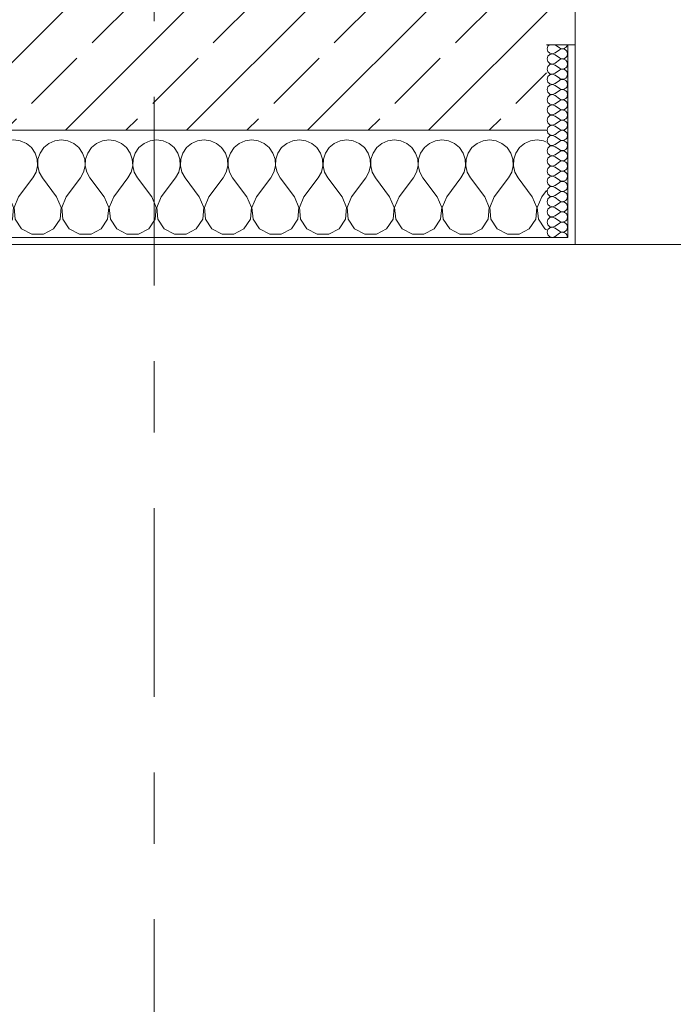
# Model space of a CAD drawing. Header units: metres. Extents: x -3.6 to 84.5, y -11 to 16.8.
# Tile 40 of 256: x 11.1 to 12.1, y -1.2 to 0.2. Entities that reach past the tile are written whole.
import ezdxf

# ---------------------------------------------------------------- set-up
doc = ezdxf.new("R2010")
doc.units = ezdxf.units.M
doc.header["$MEASUREMENT"] = 0
doc.linetypes.add('Strichlinie doppelt', pattern=[0.546806, 0.264583, -0.105833, 0.070556, -0.105833])
doc.layers.add('451 - Universal.Achsen Raster', color=7, linetype='Continuous')
doc.layers.add('604 - Struktur.Wand Aussen', color=7, linetype='Continuous')
pattern_1 = [(0, (0, 0), (0, 0.08660254), [0, -0.05]), (0, (0.025, 0.0433), (0, 0.08660254), [0, -0.05])]

# ---------------------------------------------------------------- blocks, each defined once
blk = doc.blocks.new('*X88')
at = {"layer": '604 - Struktur.Wand Aussen', "color": 7, "linetype": 'Continuous', "lineweight": 5}
for p, q in [((10.7825, -0.0133), (10.7754, -0.0192)), ((10.7909, -0.0096), (10.7825, -0.0133)), ((10.8, -0.0083), (10.7909, -0.0096)), ((10.8091, -0.0096), (10.8, -0.0083)), ((10.8175, -0.0133), (10.8091, -0.0096)), ((10.8246, -0.0192), (10.8175, -0.0133)), ((10.8491, -0.0133), (10.8421, -0.0192)), ((10.8576, -0.0096), (10.8491, -0.0133)), ((10.8667, -0.0083), (10.8576, -0.0096)), ((10.8758, -0.0096), (10.8667, -0.0083)), ((10.8842, -0.0133), (10.8758, -0.0096)), ((10.8913, -0.0192), (10.8842, -0.0133)), ((10.9158, -0.0133), (10.9087, -0.0192)), ((10.9242, -0.0096), (10.9158, -0.0133)), ((10.9333, -0.0083), (10.9242, -0.0096)), ((10.9424, -0.0096), (10.9333, -0.0083)), ((10.9509, -0.0133), (10.9424, -0.0096)), ((10.9579, -0.0192), (10.9509, -0.0133)), ((10.9825, -0.0133), (10.9754, -0.0192)), ((10.9909, -0.0096), (10.9825, -0.0133)), ((11, -0.0083), (10.9909, -0.0096)), ((11.0091, -0.0096), (11, -0.0083)), ((11.0175, -0.0133), (11.0091, -0.0096)), ((11.0246, -0.0192), (11.0175, -0.0133)), ((11.0491, -0.0133), (11.0421, -0.0192)), ((11.0576, -0.0096), (11.0491, -0.0133)), ((11.0667, -0.0083), (11.0576, -0.0096)), ((11.0758, -0.0096), (11.0667, -0.0083)), ((11.0842, -0.0133), (11.0758, -0.0096)), ((11.0913, -0.0192), (11.0842, -0.0133)), ((11.1158, -0.0133), (11.1087, -0.0192)), ((11.1242, -0.0096), (11.1158, -0.0133)), ((11.1333, -0.0083), (11.1242, -0.0096)), ((11.1424, -0.0096), (11.1333, -0.0083)), ((11.1509, -0.0133), (11.1424, -0.0096)), ((11.1579, -0.0192), (11.1509, -0.0133)), ((11.1825, -0.0133), (11.1754, -0.0192)), ((11.1909, -0.0096), (11.1825, -0.0133)), ((11.2, -0.0083), (11.1909, -0.0096)), ((11.2091, -0.0096), (11.2, -0.0083)), ((11.2175, -0.0133), (11.2091, -0.0096)), ((11.2246, -0.0192), (11.2175, -0.0133)), ((11.2491, -0.0133), (11.2421, -0.0192)), ((11.2576, -0.0096), (11.2491, -0.0133)), ((11.2667, -0.0083), (11.2576, -0.0096)), ((11.2758, -0.0096), (11.2667, -0.0083)), ((11.2842, -0.0133), (11.2758, -0.0096)), ((11.2913, -0.0192), (11.2842, -0.0133)), ((11.3158, -0.0133), (11.3087, -0.0192)), ((11.3242, -0.0096), (11.3158, -0.0133)), ((11.3333, -0.0083), (11.3242, -0.0096)), ((11.3424, -0.0096), (11.3333, -0.0083)), ((11.3509, -0.0133), (11.3424, -0.0096)), ((11.3579, -0.0192), (11.3509, -0.0133)), ((11.3825, -0.0133), (11.3754, -0.0192)), ((11.3909, -0.0096), (11.3825, -0.0133)), ((11.4, -0.0083), (11.3909, -0.0096)), ((11.4091, -0.0096), (11.4, -0.0083)), ((11.4175, -0.0133), (11.4091, -0.0096)), ((11.4246, -0.0192), (11.4175, -0.0133)), ((11.4491, -0.0133), (11.4421, -0.0192)), ((11.4576, -0.0096), (11.4491, -0.0133)), ((11.4667, -0.0083), (11.4576, -0.0096)), ((11.4758, -0.0096), (11.4667, -0.0083)), ((11.4842, -0.0133), (11.4758, -0.0096)), ((11.4913, -0.0192), (11.4842, -0.0133)), ((11.5158, -0.0133), (11.5087, -0.0192)), ((11.5242, -0.0096), (11.5158, -0.0133)), ((11.5333, -0.0083), (11.5242, -0.0096)), ((11.5424, -0.0096), (11.5333, -0.0083)), ((11.5509, -0.0133), (11.5424, -0.0096)), ((11.5579, -0.0192), (11.5509, -0.0133)), ((11.5825, -0.0133), (11.5754, -0.0192)), ((11.5909, -0.0096), (11.5825, -0.0133)), ((11.6, -0.0083), (11.5909, -0.0096)), ((11.6091, -0.0096), (11.6, -0.0083)), ((11.6175, -0.0133), (11.6091, -0.0096)), ((11.6246, -0.0192), (11.6175, -0.0133)), ((11.6491, -0.0133), (11.6421, -0.0192)), ((11.6576, -0.0096), (11.6491, -0.0133)), ((11.6667, -0.0083), (11.6576, -0.0096)), ((11.6758, -0.0096), (11.6667, -0.0083)), ((11.6842, -0.0133), (11.6758, -0.0096)), ((11.6913, -0.0192), (11.6842, -0.0133)), ((11.7158, -0.0133), (11.7087, -0.0192)), ((11.7242, -0.0096), (11.7158, -0.0133)), ((11.7333, -0.0083), (11.7242, -0.0096)), ((11.7424, -0.0096), (11.7333, -0.0083)), ((11.7509, -0.0133), (11.7424, -0.0096)), ((11.7579, -0.0192), (11.7509, -0.0133)), ((11.7825, -0.0133), (11.7754, -0.0192)), ((11.7909, -0.0096), (11.7825, -0.0133)), ((11.8, -0.0083), (11.7909, -0.0096)), ((11.8091, -0.0096), (11.8, -0.0083)), ((11.8175, -0.0133), (11.8091, -0.0096)), ((11.8246, -0.0192), (11.8175, -0.0133)), ((11.8491, -0.0133), (11.8421, -0.0192)), ((11.8576, -0.0096), (11.8491, -0.0133)), ((11.8667, -0.0083), (11.8576, -0.0096)), ((11.8758, -0.0096), (11.8667, -0.0083)), ((11.88, -0.0115), (11.8758, -0.0096)), ((10.7631, -0.0268), (10.76, -0.0222)), ((10.7661, -0.0355), (10.7631, -0.0268)), ((10.7702, -0.0268), (10.7672, -0.0355)), ((10.7754, -0.0192), (10.7702, -0.0268)), ((10.8298, -0.0268), (10.8246, -0.0192)), ((10.8328, -0.0355), (10.8298, -0.0268)), ((10.8369, -0.0268), (10.8339, -0.0355)), ((10.8421, -0.0192), (10.8369, -0.0268)), ((10.8965, -0.0268), (10.8913, -0.0192)), ((10.8994, -0.0355), (10.8965, -0.0268)), ((10.9035, -0.0268), (10.9006, -0.0355)), ((10.9087, -0.0192), (10.9035, -0.0268)), ((10.9631, -0.0268), (10.9579, -0.0192)), ((10.9661, -0.0355), (10.9631, -0.0268)), ((10.9702, -0.0268), (10.9672, -0.0355)), ((10.9754, -0.0192), (10.9702, -0.0268)), ((11.0298, -0.0268), (11.0246, -0.0192)), ((11.0328, -0.0355), (11.0298, -0.0268)), ((11.0369, -0.0268), (11.0339, -0.0355)), ((11.0421, -0.0192), (11.0369, -0.0268)), ((11.0965, -0.0268), (11.0913, -0.0192)), ((11.0994, -0.0355), (11.0965, -0.0268)), ((11.1035, -0.0268), (11.1006, -0.0355)), ((11.1087, -0.0192), (11.1035, -0.0268)), ((11.1631, -0.0268), (11.1579, -0.0192)), ((11.1661, -0.0355), (11.1631, -0.0268)), ((11.1702, -0.0268), (11.1672, -0.0355)), ((11.1754, -0.0192), (11.1702, -0.0268)), ((11.2298, -0.0268), (11.2246, -0.0192)), ((11.2328, -0.0355), (11.2298, -0.0268)), ((11.2369, -0.0268), (11.2339, -0.0355)), ((11.2421, -0.0192), (11.2369, -0.0268)), ((11.2965, -0.0268), (11.2913, -0.0192)), ((11.2994, -0.0355), (11.2965, -0.0268)), ((11.3035, -0.0268), (11.3006, -0.0355)), ((11.3087, -0.0192), (11.3035, -0.0268)), ((11.3631, -0.0268), (11.3579, -0.0192)), ((11.3661, -0.0355), (11.3631, -0.0268)), ((11.3702, -0.0268), (11.3672, -0.0355)), ((11.3754, -0.0192), (11.3702, -0.0268)), ((11.4298, -0.0268), (11.4246, -0.0192)), ((11.4328, -0.0355), (11.4298, -0.0268)), ((11.4369, -0.0268), (11.4339, -0.0355)), ((11.4421, -0.0192), (11.4369, -0.0268)), ((11.4965, -0.0268), (11.4913, -0.0192)), ((11.4994, -0.0355), (11.4965, -0.0268)), ((11.5035, -0.0268), (11.5006, -0.0355)), ((11.5087, -0.0192), (11.5035, -0.0268)), ((11.5631, -0.0268), (11.5579, -0.0192)), ((11.5661, -0.0355), (11.5631, -0.0268)), ((11.5702, -0.0268), (11.5672, -0.0355)), ((11.5754, -0.0192), (11.5702, -0.0268)), ((11.6298, -0.0268), (11.6246, -0.0192)), ((11.6328, -0.0355), (11.6298, -0.0268)), ((11.6369, -0.0268), (11.6339, -0.0355)), ((11.6421, -0.0192), (11.6369, -0.0268)), ((11.6965, -0.0268), (11.6913, -0.0192)), ((11.6994, -0.0355), (11.6965, -0.0268)), ((11.7035, -0.0268), (11.7006, -0.0355)), ((11.7087, -0.0192), (11.7035, -0.0268)), ((11.7631, -0.0268), (11.7579, -0.0192)), ((11.7661, -0.0355), (11.7631, -0.0268)), ((11.7702, -0.0268), (11.7672, -0.0355)), ((11.7754, -0.0192), (11.7702, -0.0268)), ((11.8298, -0.0268), (11.8246, -0.0192)), ((11.8328, -0.0355), (11.8298, -0.0268)), ((11.8369, -0.0268), (11.8339, -0.0355)), ((11.8421, -0.0192), (11.8369, -0.0268)), ((10.7665, -0.0447), (10.7661, -0.0355)), ((10.7672, -0.0355), (10.7668, -0.0447)), ((10.8332, -0.0447), (10.8328, -0.0355)), ((10.8339, -0.0355), (10.8335, -0.0447)), ((10.8999, -0.0447), (10.8994, -0.0355)), ((10.9006, -0.0355), (10.9001, -0.0447)), ((10.9665, -0.0447), (10.9661, -0.0355)), ((10.9672, -0.0355), (10.9668, -0.0447)), ((11.0332, -0.0447), (11.0328, -0.0355)), ((11.0339, -0.0355), (11.0335, -0.0447)), ((11.0999, -0.0447), (11.0994, -0.0355)), ((11.1006, -0.0355), (11.1001, -0.0447)), ((11.1665, -0.0447), (11.1661, -0.0355)), ((11.1672, -0.0355), (11.1668, -0.0447)), ((11.2332, -0.0447), (11.2328, -0.0355)), ((11.2339, -0.0355), (11.2335, -0.0447)), ((11.2999, -0.0447), (11.2994, -0.0355)), ((11.3006, -0.0355), (11.3001, -0.0447)), ((11.3665, -0.0447), (11.3661, -0.0355)), ((11.3672, -0.0355), (11.3668, -0.0447)), ((11.4332, -0.0447), (11.4328, -0.0355)), ((11.4339, -0.0355), (11.4335, -0.0447)), ((11.4999, -0.0447), (11.4994, -0.0355)), ((11.5006, -0.0355), (11.5001, -0.0447)), ((11.5665, -0.0447), (11.5661, -0.0355)), ((11.5672, -0.0355), (11.5668, -0.0447)), ((11.6332, -0.0447), (11.6328, -0.0355)), ((11.6339, -0.0355), (11.6335, -0.0447)), ((11.6999, -0.0447), (11.6994, -0.0355)), ((11.7006, -0.0355), (11.7001, -0.0447)), ((11.7665, -0.0447), (11.7661, -0.0355)), ((11.7672, -0.0355), (11.7668, -0.0447)), ((11.8332, -0.0447), (11.8328, -0.0355)), ((11.8339, -0.0355), (11.8335, -0.0447)), ((10.76, -0.0617), (10.7645, -0.0536)), ((10.7645, -0.0536), (10.7665, -0.0447)), ((10.7668, -0.0447), (10.7689, -0.0536)), ((10.7689, -0.0536), (10.7733, -0.0617)), ((10.8267, -0.0617), (10.8311, -0.0536)), ((10.8311, -0.0536), (10.8332, -0.0447)), ((10.8335, -0.0447), (10.8355, -0.0536)), ((10.8355, -0.0536), (10.84, -0.0617)), ((10.8933, -0.0617), (10.8978, -0.0536)), ((10.8978, -0.0536), (10.8999, -0.0447)), ((10.9001, -0.0447), (10.9022, -0.0536)), ((10.9022, -0.0536), (10.9067, -0.0617)), ((10.96, -0.0617), (10.9645, -0.0536)), ((10.9645, -0.0536), (10.9665, -0.0447)), ((10.9668, -0.0447), (10.9689, -0.0536)), ((10.9689, -0.0536), (10.9733, -0.0617)), ((11.0267, -0.0617), (11.0311, -0.0536)), ((11.0311, -0.0536), (11.0332, -0.0447)), ((11.0335, -0.0447), (11.0355, -0.0536)), ((11.0355, -0.0536), (11.04, -0.0617)), ((11.0933, -0.0617), (11.0978, -0.0536)), ((11.0978, -0.0536), (11.0999, -0.0447)), ((11.1001, -0.0447), (11.1022, -0.0536)), ((11.1022, -0.0536), (11.1067, -0.0617)), ((11.16, -0.0617), (11.1645, -0.0536)), ((11.1645, -0.0536), (11.1665, -0.0447)), ((11.1668, -0.0447), (11.1689, -0.0536)), ((11.1689, -0.0536), (11.1733, -0.0617)), ((11.2267, -0.0617), (11.2311, -0.0536)), ((11.2311, -0.0536), (11.2332, -0.0447)), ((11.2335, -0.0447), (11.2355, -0.0536)), ((11.2355, -0.0536), (11.24, -0.0617)), ((11.2933, -0.0617), (11.2978, -0.0536)), ((11.2978, -0.0536), (11.2999, -0.0447)), ((11.3001, -0.0447), (11.3022, -0.0536)), ((11.3022, -0.0536), (11.3067, -0.0617)), ((11.36, -0.0617), (11.3645, -0.0536)), ((11.3645, -0.0536), (11.3665, -0.0447)), ((11.3668, -0.0447), (11.3689, -0.0536)), ((11.3689, -0.0536), (11.3733, -0.0617)), ((11.4267, -0.0617), (11.4311, -0.0536)), ((11.4311, -0.0536), (11.4332, -0.0447)), ((11.4335, -0.0447), (11.4355, -0.0536)), ((11.4355, -0.0536), (11.44, -0.0617)), ((11.4933, -0.0617), (11.4978, -0.0536)), ((11.4978, -0.0536), (11.4999, -0.0447)), ((11.5001, -0.0447), (11.5022, -0.0536)), ((11.5022, -0.0536), (11.5067, -0.0617)), ((11.56, -0.0617), (11.5645, -0.0536)), ((11.5645, -0.0536), (11.5665, -0.0447)), ((11.5668, -0.0447), (11.5689, -0.0536)), ((11.5689, -0.0536), (11.5733, -0.0617)), ((11.6267, -0.0617), (11.6311, -0.0536)), ((11.6311, -0.0536), (11.6332, -0.0447)), ((11.6335, -0.0447), (11.6355, -0.0536)), ((11.6355, -0.0536), (11.64, -0.0617)), ((11.6933, -0.0617), (11.6978, -0.0536)), ((11.6978, -0.0536), (11.6999, -0.0447)), ((11.7001, -0.0447), (11.7022, -0.0536)), ((11.7022, -0.0536), (11.7067, -0.0617)), ((11.76, -0.0617), (11.7645, -0.0536)), ((11.7645, -0.0536), (11.7665, -0.0447)), ((11.7668, -0.0447), (11.7689, -0.0536)), ((11.7689, -0.0536), (11.7733, -0.0617)), ((11.8267, -0.0617), (11.8311, -0.0536)), ((11.8311, -0.0536), (11.8332, -0.0447)), ((11.8335, -0.0447), (11.8355, -0.0536)), ((11.8355, -0.0536), (11.84, -0.0617)), ((10.7933, -0.0883), (10.7733, -0.0617)), ((10.8067, -0.0883), (10.8267, -0.0617)), ((10.86, -0.0883), (10.84, -0.0617)), ((10.8733, -0.0883), (10.8933, -0.0617)), ((10.9267, -0.0883), (10.9067, -0.0617)), ((10.94, -0.0883), (10.96, -0.0617)), ((10.9933, -0.0883), (10.9733, -0.0617)), ((11.0067, -0.0883), (11.0267, -0.0617)), ((11.06, -0.0883), (11.04, -0.0617)), ((11.0733, -0.0883), (11.0933, -0.0617)), ((11.1267, -0.0883), (11.1067, -0.0617)), ((11.14, -0.0883), (11.16, -0.0617)), ((11.1933, -0.0883), (11.1733, -0.0617)), ((11.2067, -0.0883), (11.2267, -0.0617)), ((11.26, -0.0883), (11.24, -0.0617)), ((11.2733, -0.0883), (11.2933, -0.0617)), ((11.3267, -0.0883), (11.3067, -0.0617)), ((11.34, -0.0883), (11.36, -0.0617)), ((11.3933, -0.0883), (11.3733, -0.0617)), ((11.4067, -0.0883), (11.4267, -0.0617)), ((11.46, -0.0883), (11.44, -0.0617)), ((11.4733, -0.0883), (11.4933, -0.0617)), ((11.5267, -0.0883), (11.5067, -0.0617)), ((11.54, -0.0883), (11.56, -0.0617)), ((11.5933, -0.0883), (11.5733, -0.0617)), ((11.6067, -0.0883), (11.6267, -0.0617)), ((11.66, -0.0883), (11.64, -0.0617)), ((11.6733, -0.0883), (11.6933, -0.0617)), ((11.7267, -0.0883), (11.7067, -0.0617)), ((11.74, -0.0883), (11.76, -0.0617)), ((11.7933, -0.0883), (11.7733, -0.0617)), ((11.8067, -0.0883), (11.8267, -0.0617)), ((11.86, -0.0883), (11.84, -0.0617)), ((11.8733, -0.0883), (11.88, -0.0794)), ((10.7996, -0.1033), (10.7933, -0.0883)), ((10.8067, -0.0883), (10.8004, -0.1033)), ((10.8663, -0.1033), (10.86, -0.0883)), ((10.8733, -0.0883), (10.867, -0.1033)), ((10.933, -0.1033), (10.9267, -0.0883)), ((10.94, -0.0883), (10.9337, -0.1033)), ((10.9996, -0.1033), (10.9933, -0.0883)), ((11.0067, -0.0883), (11.0004, -0.1033)), ((11.0663, -0.1033), (11.06, -0.0883)), ((11.0733, -0.0883), (11.067, -0.1033)), ((11.133, -0.1033), (11.1267, -0.0883)), ((11.14, -0.0883), (11.1337, -0.1033)), ((11.1996, -0.1033), (11.1933, -0.0883)), ((11.2067, -0.0883), (11.2004, -0.1033)), ((11.2663, -0.1033), (11.26, -0.0883)), ((11.2733, -0.0883), (11.267, -0.1033)), ((11.333, -0.1033), (11.3267, -0.0883)), ((11.34, -0.0883), (11.3337, -0.1033)), ((11.3996, -0.1033), (11.3933, -0.0883)), ((11.4067, -0.0883), (11.4004, -0.1033)), ((11.4663, -0.1033), (11.46, -0.0883)), ((11.4733, -0.0883), (11.467, -0.1033)), ((11.533, -0.1033), (11.5267, -0.0883)), ((11.54, -0.0883), (11.5337, -0.1033)), ((11.5996, -0.1033), (11.5933, -0.0883)), ((11.6067, -0.0883), (11.6004, -0.1033)), ((11.6663, -0.1033), (11.66, -0.0883)), ((11.6733, -0.0883), (11.667, -0.1033)), ((11.733, -0.1033), (11.7267, -0.0883)), ((11.74, -0.0883), (11.7337, -0.1033)), ((11.7996, -0.1033), (11.7933, -0.0883)), ((11.8067, -0.0883), (11.8004, -0.1033)), ((11.8663, -0.1033), (11.86, -0.0883)), ((11.8733, -0.0883), (11.867, -0.1033)), ((10.7981, -0.1195), (10.7996, -0.1033)), ((10.8004, -0.1033), (10.8019, -0.1195)), ((10.8648, -0.1195), (10.8663, -0.1033)), ((10.867, -0.1033), (10.8686, -0.1195)), ((10.9314, -0.1195), (10.933, -0.1033)), ((10.9337, -0.1033), (10.9352, -0.1195)), ((10.9981, -0.1195), (10.9996, -0.1033)), ((11.0004, -0.1033), (11.0019, -0.1195)), ((11.0648, -0.1195), (11.0663, -0.1033)), ((11.067, -0.1033), (11.0686, -0.1195)), ((11.1314, -0.1195), (11.133, -0.1033)), ((11.1337, -0.1033), (11.1352, -0.1195)), ((11.1981, -0.1195), (11.1996, -0.1033)), ((11.2004, -0.1033), (11.2019, -0.1195)), ((11.2648, -0.1195), (11.2663, -0.1033)), ((11.267, -0.1033), (11.2686, -0.1195)), ((11.3314, -0.1195), (11.333, -0.1033)), ((11.3337, -0.1033), (11.3352, -0.1195)), ((11.3981, -0.1195), (11.3996, -0.1033)), ((11.4004, -0.1033), (11.4019, -0.1195)), ((11.4648, -0.1195), (11.4663, -0.1033)), ((11.467, -0.1033), (11.4686, -0.1195)), ((11.5314, -0.1195), (11.533, -0.1033)), ((11.5337, -0.1033), (11.5352, -0.1195)), ((11.5981, -0.1195), (11.5996, -0.1033)), ((11.6004, -0.1033), (11.6019, -0.1195)), ((11.6648, -0.1195), (11.6663, -0.1033)), ((11.667, -0.1033), (11.6686, -0.1195)), ((11.7314, -0.1195), (11.733, -0.1033)), ((11.7337, -0.1033), (11.7352, -0.1195)), ((11.7981, -0.1195), (11.7996, -0.1033)), ((11.8004, -0.1033), (11.8019, -0.1195)), ((11.8648, -0.1195), (11.8663, -0.1033)), ((11.867, -0.1033), (11.8686, -0.1195)), ((10.7891, -0.133), (10.7981, -0.1195)), ((10.8019, -0.1195), (10.8109, -0.133)), ((10.8558, -0.133), (10.8648, -0.1195)), ((10.8686, -0.1195), (10.8776, -0.133)), ((10.9224, -0.133), (10.9314, -0.1195)), ((10.9352, -0.1195), (10.9442, -0.133)), ((10.9891, -0.133), (10.9981, -0.1195)), ((11.0019, -0.1195), (11.0109, -0.133)), ((11.0558, -0.133), (11.0648, -0.1195)), ((11.0686, -0.1195), (11.0776, -0.133)), ((11.1224, -0.133), (11.1314, -0.1195)), ((11.1352, -0.1195), (11.1442, -0.133)), ((11.1891, -0.133), (11.1981, -0.1195)), ((11.2019, -0.1195), (11.2109, -0.133)), ((11.2558, -0.133), (11.2648, -0.1195)), ((11.2686, -0.1195), (11.2776, -0.133)), ((11.3224, -0.133), (11.3314, -0.1195)), ((11.3352, -0.1195), (11.3442, -0.133)), ((11.3891, -0.133), (11.3981, -0.1195)), ((11.4019, -0.1195), (11.4109, -0.133)), ((11.4558, -0.133), (11.4648, -0.1195)), ((11.4686, -0.1195), (11.4776, -0.133)), ((11.5224, -0.133), (11.5314, -0.1195)), ((11.5352, -0.1195), (11.5442, -0.133)), ((11.5891, -0.133), (11.5981, -0.1195)), ((11.6019, -0.1195), (11.6109, -0.133)), ((11.6558, -0.133), (11.6648, -0.1195)), ((11.6686, -0.1195), (11.6776, -0.133)), ((11.7224, -0.133), (11.7314, -0.1195)), ((11.7352, -0.1195), (11.7442, -0.133)), ((11.7891, -0.133), (11.7981, -0.1195)), ((11.8019, -0.1195), (11.8109, -0.133)), ((11.8558, -0.133), (11.8648, -0.1195)), ((11.8686, -0.1195), (11.8776, -0.133)), ((10.7748, -0.1407), (10.7891, -0.133)), ((10.8109, -0.133), (10.8252, -0.1407)), ((10.8415, -0.1407), (10.8558, -0.133)), ((10.8776, -0.133), (10.8919, -0.1407)), ((10.9081, -0.1407), (10.9224, -0.133)), ((10.9442, -0.133), (10.9585, -0.1407)), ((10.9748, -0.1407), (10.9891, -0.133)), ((11.0109, -0.133), (11.0252, -0.1407)), ((11.0415, -0.1407), (11.0558, -0.133)), ((11.0776, -0.133), (11.0919, -0.1407)), ((11.1081, -0.1407), (11.1224, -0.133)), ((11.1442, -0.133), (11.1585, -0.1407)), ((11.1748, -0.1407), (11.1891, -0.133)), ((11.2109, -0.133), (11.2252, -0.1407)), ((11.2415, -0.1407), (11.2558, -0.133)), ((11.2776, -0.133), (11.2919, -0.1407)), ((11.3081, -0.1407), (11.3224, -0.133)), ((11.3442, -0.133), (11.3585, -0.1407)), ((11.3748, -0.1407), (11.3891, -0.133)), ((11.4109, -0.133), (11.4252, -0.1407)), ((11.4415, -0.1407), (11.4558, -0.133)), ((11.4776, -0.133), (11.4919, -0.1407)), ((11.5081, -0.1407), (11.5224, -0.133)), ((11.5442, -0.133), (11.5585, -0.1407)), ((11.5748, -0.1407), (11.5891, -0.133)), ((11.6109, -0.133), (11.6252, -0.1407)), ((11.6415, -0.1407), (11.6558, -0.133)), ((11.6776, -0.133), (11.6919, -0.1407)), ((11.7081, -0.1407), (11.7224, -0.133)), ((11.7442, -0.133), (11.7585, -0.1407)), ((11.7748, -0.1407), (11.7891, -0.133)), ((11.8109, -0.133), (11.8252, -0.1407)), ((11.8415, -0.1407), (11.8558, -0.133)), ((11.8776, -0.133), (11.88, -0.1343)), ((10.76, -0.1407), (10.7748, -0.1407)), ((10.8252, -0.1407), (10.8415, -0.1407)), ((10.8919, -0.1407), (10.9081, -0.1407)), ((10.9585, -0.1407), (10.9748, -0.1407)), ((11.0252, -0.1407), (11.0415, -0.1407)), ((11.0919, -0.1407), (11.1081, -0.1407)), ((11.1585, -0.1407), (11.1748, -0.1407)), ((11.2252, -0.1407), (11.2415, -0.1407)), ((11.2919, -0.1407), (11.3081, -0.1407)), ((11.3585, -0.1407), (11.3748, -0.1407)), ((11.4252, -0.1407), (11.4415, -0.1407)), ((11.4919, -0.1407), (11.5081, -0.1407)), ((11.5585, -0.1407), (11.5748, -0.1407)), ((11.6252, -0.1407), (11.6415, -0.1407)), ((11.6919, -0.1407), (11.7081, -0.1407)), ((11.7585, -0.1407), (11.7748, -0.1407)), ((11.8252, -0.1407), (11.8415, -0.1407))]:
    blk.add_line(p, q, dxfattribs=at)
blk = doc.blocks.new('*X115')
at = {"layer": '604 - Struktur.Wand Aussen', "color": 7, "linetype": 'Continuous', "lineweight": 5}
for p, q in [((11.8839, 0.125), (11.8818, 0.123)), ((11.8921, 0.125), (11.8979, 0.1207)), ((11.9082, 0.1227), (11.909, 0.1245)), ((11.909, 0.1245), (11.9091, 0.125)), ((11.8818, 0.123), (11.8807, 0.1193)), ((11.8807, 0.1193), (11.8818, 0.1155)), ((11.8818, 0.1155), (11.8847, 0.1129)), ((11.8847, 0.1114), (11.8818, 0.1088)), ((11.8847, 0.1129), (11.8885, 0.1122)), ((11.8885, 0.1121), (11.8847, 0.1114)), ((11.8885, 0.1122), (11.8921, 0.1136)), ((11.8921, 0.1107), (11.8885, 0.1121)), ((11.8921, 0.1136), (11.8979, 0.1179)), ((11.8921, 0.1107), (11.8979, 0.1064)), ((11.8979, 0.1207), (11.8996, 0.1198)), ((11.8996, 0.1188), (11.8979, 0.1179)), ((11.8996, 0.1198), (11.9015, 0.1193)), ((11.9015, 0.1193), (11.8996, 0.1188)), ((11.9015, 0.1193), (11.9035, 0.1194)), ((11.9035, 0.1192), (11.9015, 0.1193)), ((11.9035, 0.1194), (11.9053, 0.12)), ((11.9053, 0.1185), (11.9035, 0.1192)), ((11.9053, 0.12), (11.907, 0.1212)), ((11.907, 0.1174), (11.9053, 0.1185)), ((11.907, 0.1212), (11.9082, 0.1227)), ((11.9082, 0.1159), (11.907, 0.1174)), ((11.909, 0.1141), (11.9082, 0.1159)), ((11.9093, 0.1121), (11.909, 0.1141)), ((11.909, 0.1102), (11.9093, 0.1121)), ((11.8818, 0.1088), (11.8807, 0.105)), ((11.8807, 0.105), (11.8818, 0.1012)), ((11.8818, 0.1012), (11.8847, 0.0986)), ((11.8847, 0.0971), (11.8818, 0.0945)), ((11.8847, 0.0986), (11.8885, 0.0979)), ((11.8885, 0.0978), (11.8847, 0.0971)), ((11.8885, 0.0979), (11.8921, 0.0993)), ((11.8921, 0.0964), (11.8885, 0.0978)), ((11.8921, 0.0993), (11.8979, 0.1036)), ((11.8979, 0.1064), (11.8996, 0.1055)), ((11.8996, 0.1045), (11.8979, 0.1036)), ((11.8996, 0.1055), (11.9015, 0.105)), ((11.9015, 0.105), (11.8996, 0.1045)), ((11.9015, 0.105), (11.9035, 0.1051)), ((11.9035, 0.1049), (11.9015, 0.105)), ((11.9035, 0.1051), (11.9053, 0.1058)), ((11.9053, 0.1042), (11.9035, 0.1049)), ((11.9053, 0.1058), (11.907, 0.1069)), ((11.907, 0.1031), (11.9053, 0.1042)), ((11.907, 0.1069), (11.9082, 0.1084)), ((11.9082, 0.1016), (11.907, 0.1031)), ((11.9082, 0.1084), (11.909, 0.1102)), ((11.909, 0.0998), (11.9082, 0.1016)), ((11.9093, 0.0979), (11.909, 0.0998)), ((11.909, 0.0959), (11.9093, 0.0979)), ((11.8818, 0.0945), (11.8807, 0.0907)), ((11.8807, 0.0907), (11.8818, 0.087)), ((11.8818, 0.087), (11.8847, 0.0843)), ((11.8847, 0.0828), (11.8818, 0.0802)), ((11.8847, 0.0843), (11.8885, 0.0836)), ((11.8885, 0.0835), (11.8847, 0.0828)), ((11.8885, 0.0836), (11.8921, 0.085)), ((11.8921, 0.0821), (11.8885, 0.0835)), ((11.8921, 0.0964), (11.8979, 0.0921)), ((11.8921, 0.085), (11.8979, 0.0893)), ((11.8979, 0.0921), (11.8996, 0.0912)), ((11.8996, 0.0902), (11.8979, 0.0893)), ((11.8996, 0.0912), (11.9015, 0.0907)), ((11.9015, 0.0907), (11.8996, 0.0902)), ((11.9015, 0.0907), (11.9035, 0.0908)), ((11.9035, 0.0906), (11.9015, 0.0907)), ((11.9035, 0.0908), (11.9053, 0.0915)), ((11.9053, 0.09), (11.9035, 0.0906)), ((11.9053, 0.0915), (11.907, 0.0926)), ((11.907, 0.0888), (11.9053, 0.09)), ((11.907, 0.0926), (11.9082, 0.0941)), ((11.9082, 0.0873), (11.907, 0.0888)), ((11.9082, 0.0941), (11.909, 0.0959)), ((11.909, 0.0855), (11.9082, 0.0873)), ((11.9093, 0.0836), (11.909, 0.0855)), ((11.909, 0.0816), (11.9093, 0.0836)), ((11.8818, 0.0802), (11.8807, 0.0764)), ((11.8807, 0.0764), (11.8818, 0.0727)), ((11.8818, 0.0727), (11.8847, 0.07)), ((11.8847, 0.07), (11.8885, 0.0693)), ((11.8885, 0.0693), (11.8847, 0.0685)), ((11.8885, 0.0693), (11.8921, 0.0707)), ((11.8921, 0.0679), (11.8885, 0.0693)), ((11.8921, 0.0821), (11.8979, 0.0779)), ((11.8921, 0.0707), (11.8979, 0.075)), ((11.8979, 0.0779), (11.8996, 0.0769)), ((11.8996, 0.076), (11.8979, 0.075)), ((11.8996, 0.0769), (11.9015, 0.0765)), ((11.9015, 0.0764), (11.8996, 0.076)), ((11.9015, 0.0765), (11.9035, 0.0766)), ((11.9035, 0.0763), (11.9015, 0.0764)), ((11.9035, 0.0766), (11.9053, 0.0772)), ((11.9053, 0.0757), (11.9035, 0.0763)), ((11.9053, 0.0772), (11.907, 0.0783)), ((11.907, 0.0746), (11.9053, 0.0757)), ((11.907, 0.0783), (11.9082, 0.0798)), ((11.9082, 0.073), (11.907, 0.0746)), ((11.9082, 0.0798), (11.909, 0.0816)), ((11.909, 0.0712), (11.9082, 0.073)), ((11.9093, 0.0693), (11.909, 0.0712)), ((11.909, 0.0673), (11.9093, 0.0693)), ((11.8818, 0.0659), (11.8807, 0.0621)), ((11.8807, 0.0621), (11.8818, 0.0584)), ((11.8847, 0.0685), (11.8818, 0.0659)), ((11.8818, 0.0584), (11.8847, 0.0558)), ((11.8847, 0.0558), (11.8885, 0.055)), ((11.8885, 0.055), (11.8921, 0.0564)), ((11.8921, 0.0679), (11.8979, 0.0636)), ((11.8921, 0.0564), (11.8979, 0.0607)), ((11.8979, 0.0636), (11.8996, 0.0626)), ((11.8996, 0.0617), (11.8979, 0.0607)), ((11.8996, 0.0626), (11.9015, 0.0622)), ((11.9015, 0.0621), (11.8996, 0.0617)), ((11.9015, 0.0622), (11.9035, 0.0623)), ((11.9035, 0.062), (11.9015, 0.0621)), ((11.9035, 0.0623), (11.9053, 0.0629)), ((11.9053, 0.0614), (11.9035, 0.062)), ((11.9053, 0.0629), (11.907, 0.064)), ((11.907, 0.0603), (11.9053, 0.0614)), ((11.907, 0.064), (11.9082, 0.0655)), ((11.9082, 0.0588), (11.907, 0.0603)), ((11.9082, 0.0655), (11.909, 0.0673)), ((11.909, 0.057), (11.9082, 0.0588)), ((11.9093, 0.055), (11.909, 0.057)), ((11.8818, 0.0516), (11.8807, 0.0479)), ((11.8807, 0.0479), (11.8818, 0.0441)), ((11.8847, 0.0542), (11.8818, 0.0516)), ((11.8818, 0.0441), (11.8847, 0.0415)), ((11.8885, 0.055), (11.8847, 0.0542)), ((11.8847, 0.0415), (11.8885, 0.0407)), ((11.8921, 0.0536), (11.8885, 0.055)), ((11.8885, 0.0407), (11.8921, 0.0421)), ((11.8921, 0.0536), (11.8979, 0.0493)), ((11.8921, 0.0421), (11.8979, 0.0464)), ((11.8979, 0.0493), (11.8996, 0.0483)), ((11.8996, 0.0474), (11.8979, 0.0464)), ((11.8996, 0.0483), (11.9015, 0.0479)), ((11.9015, 0.0478), (11.8996, 0.0474)), ((11.9015, 0.0479), (11.9035, 0.048)), ((11.9035, 0.0477), (11.9015, 0.0478)), ((11.9035, 0.048), (11.9053, 0.0486)), ((11.9053, 0.0471), (11.9035, 0.0477)), ((11.9053, 0.0486), (11.907, 0.0497)), ((11.907, 0.046), (11.9053, 0.0471)), ((11.907, 0.0497), (11.9082, 0.0512)), ((11.9082, 0.0445), (11.907, 0.046)), ((11.9082, 0.0512), (11.909, 0.053)), ((11.909, 0.0427), (11.9082, 0.0445)), ((11.909, 0.053), (11.9093, 0.055)), ((11.9093, 0.0407), (11.909, 0.0427)), ((11.8818, 0.0373), (11.8807, 0.0336)), ((11.8807, 0.0336), (11.8818, 0.0298)), ((11.8847, 0.04), (11.8818, 0.0373)), ((11.8818, 0.0298), (11.8847, 0.0272)), ((11.8885, 0.0407), (11.8847, 0.04)), ((11.8921, 0.0393), (11.8885, 0.0407)), ((11.8885, 0.0265), (11.8921, 0.0279)), ((11.8921, 0.0393), (11.8979, 0.035)), ((11.8921, 0.0279), (11.8979, 0.0321)), ((11.8979, 0.035), (11.8996, 0.034)), ((11.8996, 0.0331), (11.8979, 0.0321)), ((11.8996, 0.034), (11.9015, 0.0336)), ((11.9015, 0.0335), (11.8996, 0.0331)), ((11.9015, 0.0336), (11.9035, 0.0337)), ((11.9035, 0.0334), (11.9015, 0.0335)), ((11.9035, 0.0337), (11.9053, 0.0343)), ((11.9053, 0.0328), (11.9035, 0.0334)), ((11.9053, 0.0343), (11.907, 0.0354)), ((11.907, 0.0317), (11.9053, 0.0328)), ((11.907, 0.0354), (11.9082, 0.037)), ((11.9082, 0.0302), (11.907, 0.0317)), ((11.9082, 0.037), (11.909, 0.0388)), ((11.909, 0.0284), (11.9082, 0.0302)), ((11.909, 0.0388), (11.9093, 0.0407)), ((11.9093, 0.0264), (11.909, 0.0284)), ((11.8818, 0.023), (11.8807, 0.0193)), ((11.8807, 0.0193), (11.8818, 0.0155)), ((11.8847, 0.0257), (11.8818, 0.023)), ((11.8818, 0.0155), (11.8847, 0.0129)), ((11.8847, 0.0272), (11.8885, 0.0265)), ((11.8885, 0.0264), (11.8847, 0.0257)), ((11.8921, 0.025), (11.8885, 0.0264)), ((11.8921, 0.025), (11.8979, 0.0207)), ((11.8921, 0.0136), (11.8979, 0.0179)), ((11.8979, 0.0207), (11.8996, 0.0198)), ((11.8996, 0.0188), (11.8979, 0.0179)), ((11.8996, 0.0198), (11.9015, 0.0193)), ((11.9015, 0.0193), (11.8996, 0.0188)), ((11.9015, 0.0193), (11.9035, 0.0194)), ((11.9035, 0.0192), (11.9015, 0.0193)), ((11.9035, 0.0194), (11.9053, 0.02)), ((11.9053, 0.0185), (11.9035, 0.0192)), ((11.9053, 0.02), (11.907, 0.0212)), ((11.907, 0.0174), (11.9053, 0.0185)), ((11.907, 0.0212), (11.9082, 0.0227)), ((11.9082, 0.0159), (11.907, 0.0174)), ((11.9082, 0.0227), (11.909, 0.0245)), ((11.909, 0.0141), (11.9082, 0.0159)), ((11.909, 0.0245), (11.9093, 0.0264)), ((11.9093, 0.0121), (11.909, 0.0141)), ((11.8818, 0.0088), (11.8807, 0.005)), ((11.8807, 0.005), (11.8818, 0.0012)), ((11.8847, 0.0114), (11.8818, 0.0088)), ((11.8818, 0.0012), (11.8847, -0.0014)), ((11.8847, 0.0129), (11.8885, 0.0122)), ((11.8885, 0.0121), (11.8847, 0.0114)), ((11.8885, 0.0122), (11.8921, 0.0136)), ((11.8921, 0.0107), (11.8885, 0.0121)), ((11.8921, 0.0107), (11.8979, 0.0064)), ((11.8921, -0.0007), (11.8979, 0.0036)), ((11.8979, 0.0064), (11.8996, 0.0055)), ((11.8996, 0.0045), (11.8979, 0.0036)), ((11.8996, 0.0055), (11.9015, 0.005)), ((11.9015, 0.005), (11.8996, 0.0045)), ((11.9015, 0.005), (11.9035, 0.0051)), ((11.9035, 0.0049), (11.9015, 0.005)), ((11.9035, 0.0051), (11.9053, 0.0058)), ((11.9053, 0.0042), (11.9035, 0.0049)), ((11.9053, 0.0058), (11.907, 0.0069)), ((11.907, 0.0031), (11.9053, 0.0042)), ((11.907, 0.0069), (11.9082, 0.0084)), ((11.9082, 0.0016), (11.907, 0.0031)), ((11.9082, 0.0084), (11.909, 0.0102)), ((11.909, -0.0002), (11.9082, 0.0016)), ((11.909, 0.0102), (11.9093, 0.0121)), ((11.8818, -0.0055), (11.8807, -0.0093)), ((11.8807, -0.0093), (11.8818, -0.013)), ((11.8847, -0.0029), (11.8818, -0.0055)), ((11.8818, -0.013), (11.8847, -0.0157)), ((11.8847, -0.0014), (11.8885, -0.0021)), ((11.8885, -0.0022), (11.8847, -0.0029)), ((11.8885, -0.0021), (11.8921, -0.0007)), ((11.8921, -0.0036), (11.8885, -0.0022)), ((11.8921, -0.0036), (11.8979, -0.0079)), ((11.8921, -0.015), (11.8979, -0.0107)), ((11.8979, -0.0079), (11.8996, -0.0088)), ((11.8996, -0.0098), (11.8979, -0.0107)), ((11.8996, -0.0088), (11.9015, -0.0093)), ((11.9015, -0.0093), (11.8996, -0.0098)), ((11.9015, -0.0093), (11.9035, -0.0092)), ((11.9035, -0.0094), (11.9015, -0.0093)), ((11.9035, -0.0092), (11.9053, -0.0085)), ((11.9053, -0.01), (11.9035, -0.0094)), ((11.9053, -0.0085), (11.907, -0.0074)), ((11.907, -0.0112), (11.9053, -0.01)), ((11.907, -0.0074), (11.9082, -0.0059)), ((11.9082, -0.0127), (11.907, -0.0112)), ((11.9082, -0.0059), (11.909, -0.0041)), ((11.909, -0.0145), (11.9082, -0.0127)), ((11.9093, -0.0021), (11.909, -0.0002)), ((11.909, -0.0041), (11.9093, -0.0021)), ((11.8818, -0.0198), (11.8807, -0.0236)), ((11.8807, -0.0236), (11.8818, -0.0273)), ((11.8847, -0.0172), (11.8818, -0.0198)), ((11.8818, -0.0273), (11.8847, -0.03)), ((11.8847, -0.0157), (11.8885, -0.0164)), ((11.8885, -0.0165), (11.8847, -0.0172)), ((11.8885, -0.0164), (11.8921, -0.015)), ((11.8921, -0.0179), (11.8885, -0.0165)), ((11.8921, -0.0179), (11.8979, -0.0221)), ((11.8921, -0.0293), (11.8979, -0.025)), ((11.8979, -0.0221), (11.8996, -0.0231)), ((11.8996, -0.024), (11.8979, -0.025)), ((11.8996, -0.0231), (11.9015, -0.0235)), ((11.9015, -0.0236), (11.8996, -0.024)), ((11.9015, -0.0235), (11.9035, -0.0234)), ((11.9035, -0.0237), (11.9015, -0.0236)), ((11.9035, -0.0234), (11.9053, -0.0228)), ((11.9053, -0.0243), (11.9035, -0.0237)), ((11.9053, -0.0228), (11.907, -0.0217)), ((11.907, -0.0254), (11.9053, -0.0243)), ((11.907, -0.0217), (11.9082, -0.0202)), ((11.9082, -0.027), (11.907, -0.0254)), ((11.9082, -0.0202), (11.909, -0.0184)), ((11.909, -0.0288), (11.9082, -0.027)), ((11.9093, -0.0164), (11.909, -0.0145)), ((11.909, -0.0184), (11.9093, -0.0164)), ((11.8818, -0.0341), (11.8807, -0.0379)), ((11.8807, -0.0379), (11.8818, -0.0416)), ((11.8847, -0.0315), (11.8818, -0.0341)), ((11.8847, -0.03), (11.8885, -0.0307)), ((11.8885, -0.0307), (11.8847, -0.0315)), ((11.8885, -0.0307), (11.8921, -0.0293)), ((11.8921, -0.0321), (11.8885, -0.0307)), ((11.8921, -0.0321), (11.8979, -0.0364)), ((11.8921, -0.0436), (11.8979, -0.0393)), ((11.8979, -0.0364), (11.8996, -0.0374)), ((11.8996, -0.0383), (11.8979, -0.0393)), ((11.8996, -0.0374), (11.9015, -0.0378)), ((11.9015, -0.0379), (11.8996, -0.0383)), ((11.9015, -0.0378), (11.9035, -0.0377)), ((11.9035, -0.038), (11.9015, -0.0379)), ((11.9035, -0.0377), (11.9053, -0.0371)), ((11.9053, -0.0386), (11.9035, -0.038)), ((11.9053, -0.0371), (11.907, -0.036)), ((11.907, -0.0397), (11.9053, -0.0386)), ((11.907, -0.036), (11.9082, -0.0345)), ((11.9082, -0.0412), (11.907, -0.0397)), ((11.9082, -0.0345), (11.909, -0.0327)), ((11.909, -0.043), (11.9082, -0.0412)), ((11.9093, -0.0307), (11.909, -0.0288)), ((11.909, -0.0327), (11.9093, -0.0307)), ((11.8818, -0.0484), (11.8807, -0.0521)), ((11.8807, -0.0521), (11.8818, -0.0559)), ((11.8818, -0.0416), (11.8847, -0.0442)), ((11.8847, -0.0458), (11.8818, -0.0484)), ((11.8847, -0.0442), (11.8885, -0.045)), ((11.8885, -0.045), (11.8847, -0.0458)), ((11.8885, -0.045), (11.8921, -0.0436)), ((11.8921, -0.0464), (11.8885, -0.045)), ((11.8921, -0.0464), (11.8979, -0.0507)), ((11.8921, -0.0579), (11.8979, -0.0536)), ((11.8979, -0.0507), (11.8996, -0.0517)), ((11.8996, -0.0526), (11.8979, -0.0536)), ((11.8996, -0.0517), (11.9015, -0.0521)), ((11.9015, -0.0522), (11.8996, -0.0526)), ((11.9015, -0.0521), (11.9035, -0.052)), ((11.9035, -0.0523), (11.9015, -0.0522)), ((11.9035, -0.052), (11.9053, -0.0514)), ((11.9053, -0.0529), (11.9035, -0.0523)), ((11.9053, -0.0514), (11.907, -0.0503)), ((11.907, -0.054), (11.9053, -0.0529)), ((11.907, -0.0503), (11.9082, -0.0488)), ((11.9082, -0.0555), (11.907, -0.054)), ((11.9082, -0.0488), (11.909, -0.047)), ((11.9093, -0.045), (11.909, -0.043)), ((11.909, -0.047), (11.9093, -0.045)), ((11.8818, -0.0627), (11.8807, -0.0664)), ((11.8807, -0.0664), (11.8818, -0.0702)), ((11.8818, -0.0559), (11.8847, -0.0585)), ((11.8847, -0.06), (11.8818, -0.0627)), ((11.8847, -0.0585), (11.8885, -0.0593)), ((11.8885, -0.0593), (11.8847, -0.06)), ((11.8885, -0.0593), (11.8921, -0.0579)), ((11.8921, -0.0607), (11.8885, -0.0593)), ((11.8921, -0.0607), (11.8979, -0.065)), ((11.8921, -0.0721), (11.8979, -0.0679)), ((11.8979, -0.065), (11.8996, -0.066)), ((11.8996, -0.0669), (11.8979, -0.0679)), ((11.8996, -0.066), (11.9015, -0.0664)), ((11.9015, -0.0665), (11.8996, -0.0669)), ((11.9015, -0.0664), (11.9035, -0.0663)), ((11.9035, -0.0666), (11.9015, -0.0665)), ((11.9035, -0.0663), (11.9053, -0.0657)), ((11.9053, -0.0672), (11.9035, -0.0666)), ((11.9053, -0.0657), (11.907, -0.0646)), ((11.907, -0.0683), (11.9053, -0.0672)), ((11.907, -0.0646), (11.9082, -0.063)), ((11.9082, -0.0698), (11.907, -0.0683)), ((11.909, -0.0573), (11.9082, -0.0555)), ((11.9082, -0.063), (11.909, -0.0612)), ((11.9093, -0.0593), (11.909, -0.0573)), ((11.909, -0.0612), (11.9093, -0.0593)), ((11.8818, -0.077), (11.8807, -0.0807)), ((11.8807, -0.0807), (11.8818, -0.0845)), ((11.8818, -0.0702), (11.8847, -0.0728)), ((11.8847, -0.0743), (11.8818, -0.077)), ((11.8847, -0.0728), (11.8885, -0.0735)), ((11.8885, -0.0736), (11.8847, -0.0743)), ((11.8885, -0.0735), (11.8921, -0.0721)), ((11.8921, -0.075), (11.8885, -0.0736)), ((11.8921, -0.075), (11.8979, -0.0793)), ((11.8921, -0.0864), (11.8979, -0.0821)), ((11.8979, -0.0793), (11.8996, -0.0802)), ((11.8996, -0.0812), (11.8979, -0.0821)), ((11.8996, -0.0802), (11.9015, -0.0807)), ((11.9015, -0.0807), (11.8996, -0.0812)), ((11.9015, -0.0807), (11.9035, -0.0806)), ((11.9035, -0.0808), (11.9015, -0.0807)), ((11.9035, -0.0806), (11.9053, -0.08)), ((11.9053, -0.0815), (11.9035, -0.0808)), ((11.9053, -0.08), (11.907, -0.0788)), ((11.907, -0.0826), (11.9053, -0.0815)), ((11.907, -0.0788), (11.9082, -0.0773)), ((11.9082, -0.0841), (11.907, -0.0826)), ((11.909, -0.0716), (11.9082, -0.0698)), ((11.9082, -0.0773), (11.909, -0.0755)), ((11.9093, -0.0736), (11.909, -0.0716)), ((11.909, -0.0755), (11.9093, -0.0736)), ((11.8818, -0.0912), (11.8807, -0.095)), ((11.8807, -0.095), (11.8818, -0.0988)), ((11.8818, -0.0845), (11.8847, -0.0871)), ((11.8847, -0.0886), (11.8818, -0.0912)), ((11.8847, -0.0871), (11.8885, -0.0878)), ((11.8885, -0.0879), (11.8847, -0.0886)), ((11.8885, -0.0878), (11.8921, -0.0864)), ((11.8921, -0.0893), (11.8885, -0.0879)), ((11.8921, -0.0893), (11.8979, -0.0936)), ((11.8921, -0.1007), (11.8979, -0.0964)), ((11.8979, -0.0936), (11.8996, -0.0945)), ((11.8996, -0.0955), (11.8979, -0.0964)), ((11.8996, -0.0945), (11.9015, -0.095)), ((11.9015, -0.095), (11.8996, -0.0955)), ((11.9015, -0.095), (11.9035, -0.0949)), ((11.9035, -0.0951), (11.9015, -0.095)), ((11.9035, -0.0949), (11.9053, -0.0942)), ((11.9053, -0.0958), (11.9035, -0.0951)), ((11.9053, -0.0942), (11.907, -0.0931)), ((11.907, -0.0969), (11.9053, -0.0958)), ((11.907, -0.0931), (11.9082, -0.0916)), ((11.909, -0.0859), (11.9082, -0.0841)), ((11.9082, -0.0916), (11.909, -0.0898)), ((11.9093, -0.0879), (11.909, -0.0859)), ((11.909, -0.0898), (11.9093, -0.0879)), ((11.8818, -0.1055), (11.8807, -0.1093)), ((11.8807, -0.1093), (11.8818, -0.113)), ((11.8818, -0.0988), (11.8847, -0.1014)), ((11.8847, -0.1029), (11.8818, -0.1055)), ((11.8847, -0.1014), (11.8885, -0.1021)), ((11.8885, -0.1022), (11.8847, -0.1029)), ((11.8885, -0.1021), (11.8921, -0.1007)), ((11.8921, -0.1036), (11.8885, -0.1022)), ((11.8921, -0.1036), (11.8979, -0.1079)), ((11.8979, -0.1079), (11.8996, -0.1088)), ((11.8996, -0.1098), (11.8979, -0.1107)), ((11.8996, -0.1088), (11.9015, -0.1093)), ((11.9015, -0.1093), (11.8996, -0.1098)), ((11.9015, -0.1093), (11.9035, -0.1092)), ((11.9035, -0.1094), (11.9015, -0.1093)), ((11.9035, -0.1092), (11.9053, -0.1085)), ((11.9053, -0.11), (11.9035, -0.1094)), ((11.9053, -0.1085), (11.907, -0.1074)), ((11.907, -0.1112), (11.9053, -0.11)), ((11.9082, -0.0984), (11.907, -0.0969)), ((11.907, -0.1074), (11.9082, -0.1059)), ((11.909, -0.1002), (11.9082, -0.0984)), ((11.9082, -0.1059), (11.909, -0.1041)), ((11.9093, -0.1021), (11.909, -0.1002)), ((11.909, -0.1041), (11.9093, -0.1021)), ((11.8818, -0.1198), (11.8807, -0.1236)), ((11.8807, -0.1236), (11.8818, -0.1273)), ((11.8818, -0.113), (11.8847, -0.1157)), ((11.8847, -0.1172), (11.8818, -0.1198)), ((11.8847, -0.1157), (11.8885, -0.1164)), ((11.8885, -0.1165), (11.8847, -0.1172)), ((11.8885, -0.1164), (11.8921, -0.115)), ((11.8921, -0.1179), (11.8885, -0.1165)), ((11.8921, -0.115), (11.8979, -0.1107)), ((11.8921, -0.1179), (11.8979, -0.1221)), ((11.8979, -0.1221), (11.8996, -0.1231)), ((11.8996, -0.124), (11.8979, -0.125)), ((11.8996, -0.1231), (11.9015, -0.1235)), ((11.9015, -0.1236), (11.8996, -0.124)), ((11.9015, -0.1235), (11.9035, -0.1234)), ((11.9035, -0.1237), (11.9015, -0.1236)), ((11.9035, -0.1234), (11.9053, -0.1228)), ((11.9053, -0.1243), (11.9035, -0.1237)), ((11.9053, -0.1228), (11.907, -0.1217)), ((11.9082, -0.1127), (11.907, -0.1112)), ((11.907, -0.1217), (11.9082, -0.1202)), ((11.909, -0.1145), (11.9082, -0.1127)), ((11.9082, -0.1202), (11.909, -0.1184)), ((11.9093, -0.1164), (11.909, -0.1145)), ((11.909, -0.1184), (11.9093, -0.1164)), ((11.8818, -0.1341), (11.8807, -0.1379)), ((11.8807, -0.1379), (11.8818, -0.1416)), ((11.8818, -0.1273), (11.8847, -0.13)), ((11.8847, -0.1315), (11.8818, -0.1341)), ((11.8847, -0.13), (11.8885, -0.1307)), ((11.8885, -0.1307), (11.8847, -0.1315)), ((11.8885, -0.1307), (11.8921, -0.1293)), ((11.8921, -0.1321), (11.8885, -0.1307)), ((11.8921, -0.1293), (11.8979, -0.125)), ((11.8921, -0.1321), (11.8979, -0.1364)), ((11.8979, -0.1364), (11.8996, -0.1374)), ((11.8996, -0.1374), (11.9015, -0.1378)), ((11.9015, -0.1379), (11.8996, -0.1383)), ((11.9015, -0.1378), (11.9035, -0.1377)), ((11.9035, -0.138), (11.9015, -0.1379)), ((11.9035, -0.1377), (11.9053, -0.1371)), ((11.907, -0.1254), (11.9053, -0.1243)), ((11.9053, -0.1371), (11.907, -0.136)), ((11.9082, -0.127), (11.907, -0.1254)), ((11.907, -0.136), (11.9082, -0.1345)), ((11.909, -0.1288), (11.9082, -0.127)), ((11.9082, -0.1345), (11.909, -0.1327)), ((11.9093, -0.1307), (11.909, -0.1288)), ((11.909, -0.1327), (11.9093, -0.1307)), ((11.8818, -0.1416), (11.8847, -0.1442)), ((11.8847, -0.1442), (11.8885, -0.145)), ((11.8885, -0.145), (11.8921, -0.1436)), ((11.8921, -0.1436), (11.8979, -0.1393)), ((11.8996, -0.1383), (11.8979, -0.1393)), ((11.9053, -0.1386), (11.9035, -0.138)), ((11.907, -0.1397), (11.9053, -0.1386)), ((11.9082, -0.1412), (11.907, -0.1397)), ((11.909, -0.143), (11.9082, -0.1412)), ((11.9093, -0.145), (11.909, -0.143))]:
    blk.add_line(p, q, dxfattribs=at)

msp = doc.modelspace()

# ---------------------------------------------------------------- hatches: boundary and pattern name
at = {"layer": '604 - Struktur.Wand Aussen', "linetype": 'Continuous', "lineweight": 0, "true_color": 0x000000}
h = msp.add_hatch(dxfattribs=at)
h.set_pattern_fill('Beton__Stahlbeton_0001', color=18, style=0, pattern_type=2)
h.set_pattern_definition([(45, (0, 0), (-0.0848528, 0.0848528), []), (45, (-0.04243, 0.04243), (-0.0848528, 0.0848528), [0.09, -0.03])])
h.paths.add_polyline_path([(10.73, 0.195), (10.72, 0.195), (10.72, 0.125), (10.73, 0.125), (10.76, 0.125), (10.76, 0.005), (11.88, 0.005), (11.88, 0.125), (11.91, 0.125), (11.92, 0.125), (11.92, 0.195), (11.91, 0.195), (11.91, 0.245), (10.73, 0.245)])
h = msp.add_hatch(dxfattribs=at)
h.set_pattern_fill('Verputz_0001', color=18, style=0, pattern_type=2)
h.set_pattern_definition(pattern_1)
h.paths.add_polyline_path([(11.91, -0.155), (11.92, -0.155), (11.92, 0.125), (11.91, 0.125)])
h = msp.add_hatch(dxfattribs=at)
h.set_pattern_fill('Verputz_0001', color=18, style=0, pattern_type=2)
h.set_pattern_definition(pattern_1)
h.paths.add_polyline_path([(10.73, -0.155), (11.91, -0.155), (11.91, -0.145), (10.73, -0.145)])

# ---------------------------------------------------------------- linework, layer by layer
at = {"layer": '451 - Universal.Achsen Raster', "color": 160, "linetype": 'Strichlinie doppelt', "lineweight": 9, "true_color": 0x3232ff}
msp.add_line((11.33, -10.585), (11.33, 16.355), dxfattribs=at)
at = {"layer": '604 - Struktur.Wand Aussen', "color": 7, "linetype": 'Continuous', "lineweight": 13}
for p, q in [((11.92, 0.125), (11.92, 0.195)), ((10.76, 0.005), (11.88, 0.005)), ((11.92, -0.155), (14.32, -0.155))]:
    msp.add_line(p, q, dxfattribs=at)
at = {"layer": '604 - Struktur.Wand Aussen', "color": 7, "linetype": 'Continuous', "lineweight": 5}
for p, q in [((11.88, 0.125), (11.91, 0.125)), ((11.91, 0.125), (11.91, -0.145)), ((11.91, 0.125), (11.92, 0.125)), ((11.91, -0.145), (11.91, 0.125)), ((11.92, 0.005), (11.92, 0.125)), ((11.92, -0.005), (11.92, 0.005)), ((11.92, -0.145), (11.92, -0.005)), ((10.76, -0.145), (11.88, -0.145)), ((11.88, -0.145), (11.91, -0.145)), ((11.92, -0.155), (11.92, -0.145)), ((11.91, -0.155), (11.92, -0.155))]:
    msp.add_line(p, q, dxfattribs=at)
at = {"layer": '604 - Struktur.Wand Aussen', "color": 7, "linetype": 'Continuous', "lineweight": 5, "flags": 128}
msp.add_lwpolyline([(10.73, -0.155), (11.91, -0.155)], dxfattribs=at)

# ---------------------------------------------------------------- block references
at = {"layer": '604 - Struktur.Wand Aussen', "color": 7, "lineweight": 18}
for name in ['*X115', '*X88']:
    msp.add_blockref(name, (0, 0), dxfattribs=at)

doc.saveas('drawing.dxf')
